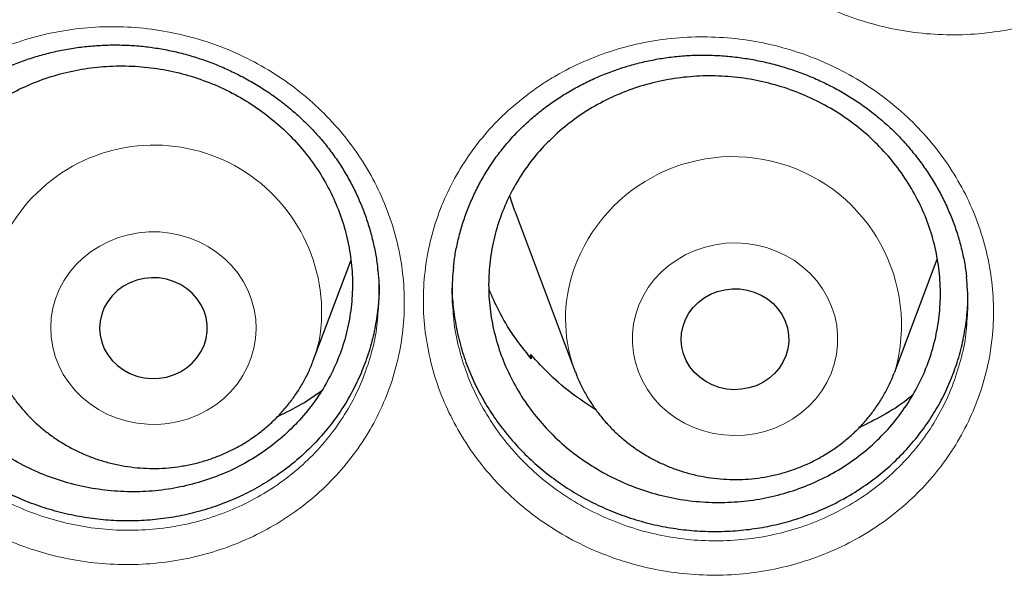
# Model space of a CAD drawing. Header units: millimetres. Extents: x 8 to 984, y 12 to 973.
# Tile 68 of 256: x 323.71 to 331.03, y 788.61 to 792.83. Entities that reach past the tile are written whole.
import ezdxf

# ---------------------------------------------------------------- set-up
doc = ezdxf.new("R2010")
doc.units = ezdxf.units.MM

msp = doc.modelspace()

# ---------------------------------------------------------------- linework, layer by layer
at = {"color": 7, "linetype": 'Continuous', "lineweight": 30}
for p, q in [((327.3903, 791.3998), (327.8373, 790.2116)), ((325.8901, 790.2941), (326.1691, 791.0356)), ((330.2135, 790.2116), (330.5284, 791.0487)), ((327.5028, 790.3183), (327.5069, 790.3401)), ((327.5069, 790.3401), (327.5102, 790.3086))]:
    msp.add_line(p, q, dxfattribs=at)
at = {"color": 252, "linetype": 'Continuous', "lineweight": 0, "flags": 128}
for points in [[(325.449, 790.3866), (325.4612, 790.4583), (325.4657, 790.5308), (325.4623, 790.6033), (325.4511, 790.6751), (325.4322, 790.7455), (325.4058, 790.8137), (325.3722, 790.879), (325.3318, 790.9409), (325.2848, 790.9986), (325.2319, 791.0515), (325.1736, 791.0992), (325.1104, 791.141), (325.043, 791.1767), (324.9721, 791.2058), (324.8984, 791.2279), (324.8228, 791.243), (324.7459, 791.2509), (324.6685, 791.2514), (324.5915, 791.2445), (324.5156, 791.2304), (324.4417, 791.2091), (324.3704, 791.1809), (324.3025, 791.1462), (324.2387, 791.1051), (324.1797, 791.0582), (324.126, 791.0059), (324.0782, 790.9488), (324.0369, 790.8875), (324.0023, 790.8226), (323.975, 790.7547), (323.9551, 790.6846), (323.9429, 790.6129), (323.9384, 790.5404), (323.9418, 790.4679), (323.953, 790.3961), (323.9719, 790.3257), (323.9983, 790.2575), (324.0319, 790.1921), (324.0723, 790.1303), (324.1193, 790.0726), (324.1722, 790.0197), (324.2305, 789.972), (324.2937, 789.9302), (324.3611, 789.8945), (324.432, 789.8654), (324.5057, 789.8433), (324.5813, 789.8282), (324.6582, 789.8203), (324.7356, 789.8198), (324.8126, 789.8267), (324.8885, 789.8408), (324.9624, 789.8621), (325.0337, 789.8903), (325.1016, 789.925), (325.1654, 789.9661), (325.2244, 790.013), (325.2781, 790.0653), (325.3259, 790.1224), (325.3672, 790.1837), (325.4018, 790.2486), (325.4291, 790.3165), (325.449, 790.3866)], [(328.2877, 790.6385), (328.3115, 790.7076), (328.3426, 790.7741), (328.3807, 790.8372), (328.4255, 790.8964), (328.4764, 790.9511), (328.5329, 791.0006), (328.5944, 791.0446), (328.6604, 791.0824), (328.7302, 791.1139), (328.8029, 791.1385), (328.878, 791.1561), (328.9545, 791.1665), (329.0318, 791.1695), (329.109, 791.1652), (329.1854, 791.1536), (329.2601, 791.1349), (329.3324, 791.1091), (329.4016, 791.0766), (329.4669, 791.0377), (329.5277, 790.9928), (329.5833, 790.9423), (329.6332, 790.8869), (329.6768, 790.8269), (329.7138, 790.7632), (329.7437, 790.6963), (329.7662, 790.6268), (329.7812, 790.5556), (329.7883, 790.4833), (329.7877, 790.4108), (329.7792, 790.3386), (329.763, 790.2677), (329.7392, 790.1986), (329.7081, 790.1322), (329.67, 790.069), (329.6253, 790.0098), (329.5744, 789.9551), (329.5179, 789.9056), (329.4563, 789.8616), (329.3903, 789.8238), (329.3206, 789.7924), (329.2478, 789.7677), (329.1728, 789.7501), (329.0962, 789.7397), (329.0189, 789.7367), (328.9417, 789.741), (328.8653, 789.7526), (328.7906, 789.7713), (328.7183, 789.7971), (328.6492, 789.8296), (328.5838, 789.8685), (328.5231, 789.9135), (328.4675, 789.9639), (328.4176, 790.0194), (328.3739, 790.0793), (328.337, 790.143), (328.307, 790.21), (328.2845, 790.2794), (328.2696, 790.3506), (328.2624, 790.4229), (328.2631, 790.4954), (328.2715, 790.5676), (328.2877, 790.6385)], [(325.8902, 790.2942), (325.9101, 790.3518), (325.9344, 790.4418)]]:
    msp.add_lwpolyline(points, dxfattribs=at)
at = {"color": 7, "linetype": 'Continuous', "lineweight": 30, "flags": 128}
for points in [[(325.0933, 790.4576), (325.1011, 790.5094), (325.1011, 790.5618), (325.0933, 790.6136), (325.0779, 790.6639), (325.0552, 790.7118), (325.0257, 790.7562), (324.9898, 790.7963), (324.9483, 790.8313), (324.9021, 790.8606), (324.8519, 790.8835), (324.7988, 790.8997), (324.7439, 790.9088), (324.6881, 790.9107), (324.6326, 790.9052), (324.5784, 790.8925), (324.5267, 790.8729), (324.4784, 790.8467), (324.4344, 790.8145), (324.3956, 790.7768), (324.3628, 790.7345), (324.3366, 790.6882), (324.3175, 790.639), (324.3059, 790.5878), (324.3021, 790.5356), (324.3059, 790.4834), (324.3175, 790.4322), (324.3366, 790.383), (324.3628, 790.3367), (324.3956, 790.2944), (324.4344, 790.2567), (324.4784, 790.2245), (324.5267, 790.1983), (324.5784, 790.1787), (324.6326, 790.166), (324.6881, 790.1605), (324.7439, 790.1624), (324.7988, 790.1715), (324.8519, 790.1876), (324.9021, 790.2106), (324.9483, 790.2399), (324.9898, 790.2749), (325.0257, 790.315), (325.0552, 790.3594), (325.0779, 790.4072), (325.0933, 790.4576)], [(328.639, 790.5502), (328.6572, 790.5997), (328.6825, 790.6464), (328.7145, 790.6893), (328.7526, 790.7276), (328.7959, 790.7605), (328.8438, 790.7875), (328.8951, 790.8079), (328.9491, 790.8215), (329.0044, 790.8279), (329.0602, 790.827), (329.1154, 790.8188), (329.1687, 790.8035), (329.2193, 790.7813), (329.2661, 790.7528), (329.3082, 790.7185), (329.3448, 790.679), (329.3752, 790.635), (329.3988, 790.5876), (329.4151, 790.5375), (329.4239, 790.4858), (329.4248, 790.4335), (329.418, 790.3815), (329.4036, 790.3309), (329.3818, 790.2827), (329.353, 790.2379), (329.3179, 790.1972), (329.2771, 790.1615), (329.2314, 790.1314), (329.1817, 790.1077), (329.1289, 790.0906), (329.0741, 790.0806), (329.0184, 790.0779), (328.9628, 790.0824), (328.9084, 790.0942), (328.8563, 790.113), (328.8075, 790.1384), (328.763, 790.1699), (328.7235, 790.2069), (328.6899, 790.2487), (328.6629, 790.2945), (328.6429, 790.3434), (328.6303, 790.3944), (328.6254, 790.4466), (328.6284, 790.4988), (328.639, 790.5502)], [(330.2135, 790.2116), (330.213, 790.2105), (330.2113, 790.2059)]]:
    msp.add_lwpolyline(points, dxfattribs=at)
at = {"color": 252, "linetype": 'Continuous', "lineweight": 0}
for centre, radius, start, end in [((324.7069, 790.6519), 1.2454, 350.2862, 196.69698), ((329.0102, 790.5589), 1.2523, 343.90304, 163.66912), ((328.8789, 790.605), 1.1134, 164.04597, 200.7967)]:
    msp.add_arc(centre, radius, start, end, dxfattribs=at)
at = {"color": 7, "linetype": 'Continuous', "lineweight": 30}
msp.add_arc((328.8369, 791.9445), 1.5458, 195.87705, 200.63293, dxfattribs=at)
at = {"color": 252, "linetype": 'Continuous', "lineweight": 0}
for points, knots in [([(311.183, 789.4958), (311.1959, 789.6971), (311.2398, 790.378), (311.3854, 791.5334), (311.6179, 792.9584), (311.9192, 794.3637), (312.2821, 795.7471), (312.7062, 797.1063), (313.1923, 798.447), (313.743, 799.7748), (314.3585, 801.0866), (315.039, 802.3795), (315.7794, 803.6431), (316.5783, 804.8749), (317.4291, 806.0654), (318.3289, 807.2131), (319.275, 808.3166), (320.271, 809.3807), (321.3214, 810.4096), (322.4251, 811.4006), (323.5812, 812.3508), (324.7806, 813.2523), (326.0212, 814.1035), (327.2928, 814.898), (328.5922, 815.6352), (329.9164, 816.315), (331.2706, 816.9406), (332.6607, 817.5141), (334.0847, 818.0334), (335.5403, 818.4961), (337.0162, 818.8984), (338.5095, 819.2394), (340.0084, 819.5168), (341.5096, 819.7316), (343.0103, 819.8833), (344.5166, 819.9785), (345.5226, 819.9903), (346.0257, 819.9962)], [0, 0, 0, 0, 0.012293, 0.041589, 0.070886, 0.100182, 0.128955, 0.157729, 0.186502, 0.215275, 0.244572, 0.273868, 0.303164, 0.332461, 0.361757, 0.39053, 0.419304, 0.448077, 0.47685, 0.506146, 0.535443, 0.564739, 0.594036, 0.623332, 0.652105, 0.680878, 0.709652, 0.738425, 0.767721, 0.797018, 0.826314, 0.85561, 0.884907, 0.91368, 0.942453, 0.971227, 1, 1, 1, 1]), ([(346.0257, 818.5745), (345.5291, 818.5686), (344.5359, 818.5568), (343.0491, 818.4611), (341.568, 818.3086), (340.0955, 818.094), (338.6432, 817.8208), (337.2136, 817.4904), (335.8091, 817.1048), (334.4236, 816.6626), (333.0515, 816.1617), (331.6958, 815.6018), (330.3597, 814.9828), (329.0539, 814.3093), (327.781, 813.5826), (326.5507, 812.8087), (325.3647, 811.9902), (324.2243, 811.1296), (323.1247, 810.2236), (322.0613, 809.2682), (321.0372, 808.2642), (320.0553, 807.2126), (319.1236, 806.1216), (318.244, 804.9932), (317.423, 803.8365), (316.6611, 802.6545), (315.9586, 801.45), (315.3122, 800.2182), (314.7195, 798.9537), (314.1829, 797.6584), (313.7047, 796.3344), (313.289, 794.9919), (312.9366, 793.6335), (312.6499, 792.2701), (312.4281, 790.9045), (312.2704, 789.5395), (312.1756, 788.1694), (312.1438, 786.7883), (312.1764, 785.399), (312.2746, 784.004), (312.4381, 782.6145), (312.6666, 781.233), (312.9579, 779.8704), (313.31, 778.5292), (313.7211, 777.2114), (314.1924, 775.9116), (314.7263, 774.6243), (315.3231, 773.3524), (315.9829, 772.0989), (316.7007, 770.8738), (317.4753, 769.6795), (318.3001, 768.5252), (319.1726, 767.4125), (320.0898, 766.3427), (321.0555, 765.3109), (322.0739, 764.3133), (323.144, 763.3525), (324.2648, 762.4313), (325.4277, 761.5572), (326.6305, 760.7319), (327.8634, 759.9617), (329.1233, 759.2469), (330.4071, 758.5878), (331.7201, 757.9813), (333.0678, 757.4253), (334.4484, 756.9218), (335.8597, 756.4732), (337.2906, 756.0831), (338.7384, 755.7525), (340.1917, 755.4835), (341.6472, 755.2755), (343.1021, 755.1275), (344.5625, 755.0386), (346.0345, 755.0087), (347.5154, 755.0393), (349.0022, 755.1315), (350.4833, 755.2849), (351.9558, 755.4992), (353.4081, 755.7725), (354.8377, 756.1029), (356.2423, 756.4885), (357.6278, 756.9307), (358.9999, 757.4316), (360.3556, 757.9915), (361.6916, 758.6105), (362.9974, 759.284), (364.2704, 760.0107), (365.5007, 760.7846), (366.6867, 761.6031), (367.827, 762.4637), (368.9267, 763.3697), (369.99, 764.3251), (371.0141, 765.3291), (371.996, 766.3807), (372.9277, 767.4717), (373.8073, 768.6001), (374.6283, 769.7568), (375.3902, 770.9388), (376.0927, 772.1433), (376.7391, 773.3751), (377.3318, 774.6396), (377.8684, 775.9349), (378.3467, 777.259), (378.7624, 778.6014), (379.1148, 779.9598), (379.4015, 781.3232), (379.6232, 782.6888), (379.781, 784.0538), (379.8757, 785.4239), (379.9075, 786.805), (379.875, 788.1943), (379.7767, 789.5893), (379.6132, 790.9788), (379.3847, 792.3603), (379.0935, 793.7229), (378.7413, 795.0641), (378.3303, 796.3819), (377.859, 797.6817), (377.325, 798.969), (376.7282, 800.2409), (376.0685, 801.4944), (375.3506, 802.7195), (374.5761, 803.9138), (373.7512, 805.0681), (372.8788, 806.1808), (371.9615, 807.2507), (370.9959, 808.2824), (369.9775, 809.28), (368.9073, 810.2408), (367.7865, 811.162), (366.6236, 812.0361), (365.4208, 812.8614), (364.188, 813.6316), (362.9281, 814.3464), (361.6443, 815.0055), (360.3313, 815.612), (358.9835, 816.168), (357.6029, 816.6715), (356.1916, 817.1202), (354.7607, 817.5102), (353.3129, 817.8408), (351.8597, 818.1097), (350.4041, 818.318), (348.9492, 818.4651), (347.4888, 818.5574), (346.5134, 818.5688), (346.0257, 818.5745)], [0, 0, 0, 0, 0.007, 0.014, 0.021, 0.028, 0.035, 0.041875, 0.04875, 0.055625, 0.0625, 0.0695, 0.0765, 0.0835, 0.0905, 0.0975, 0.104375, 0.11125, 0.118125, 0.125, 0.132, 0.139, 0.146, 0.153, 0.16, 0.166875, 0.17375, 0.180625, 0.1875, 0.1945, 0.2015, 0.2085, 0.2155, 0.2225, 0.229375, 0.23625, 0.243125, 0.25, 0.257, 0.264, 0.271, 0.278, 0.285, 0.291875, 0.29875, 0.305625, 0.3125, 0.3195, 0.3265, 0.3335, 0.3405, 0.3475, 0.354375, 0.36125, 0.368125, 0.375, 0.382, 0.389, 0.396, 0.403, 0.41, 0.416875, 0.42375, 0.430625, 0.4375, 0.4445, 0.4515, 0.4585, 0.4655, 0.4725, 0.479375, 0.48625, 0.493125, 0.5, 0.507, 0.514, 0.521, 0.528, 0.535, 0.541875, 0.54875, 0.555625, 0.5625, 0.5695, 0.5765, 0.5835, 0.5905, 0.5975, 0.604375, 0.61125, 0.618125, 0.625, 0.632, 0.639, 0.646, 0.653, 0.66, 0.666875, 0.67375, 0.680625, 0.6875, 0.6945, 0.7015, 0.7085, 0.7155, 0.7225, 0.729375, 0.73625, 0.743125, 0.75, 0.757, 0.764, 0.771, 0.778, 0.785, 0.791875, 0.79875, 0.805625, 0.8125, 0.8195, 0.8265, 0.8335, 0.8405, 0.8475, 0.854375, 0.86125, 0.868125, 0.875, 0.882, 0.889, 0.896, 0.903, 0.91, 0.916875, 0.92375, 0.930625, 0.9375, 0.9445, 0.9515, 0.9585, 0.9655, 0.9725, 0.979375, 0.98625, 0.993125, 1, 1, 1, 1]), ([(329.1911, 796.2506), (329.2245, 796.2774), (329.2912, 796.331), (329.4261, 796.4228), (329.5991, 796.5207), (329.8148, 796.6129), (330.0404, 796.6817), (330.2734, 796.7253), (330.5105, 796.7443), (330.7491, 796.7381), (330.9861, 796.7058), (331.2186, 796.6489), (331.4434, 796.5678), (331.6573, 796.463), (331.8579, 796.3365), (332.043, 796.1899), (332.2094, 796.0244), (332.3558, 795.8427), (332.4803, 795.6471), (332.5805, 795.4396), (332.656, 795.2234), (332.706, 795.0008), (332.7288, 794.7747), (332.725, 794.548), (332.6946, 794.3238), (332.6374, 794.105), (332.5552, 793.8941), (332.4504, 793.6973), (332.3255, 793.5168), (332.1814, 793.3499), (332.015, 793.1965), (331.8281, 793.0594), (331.626, 792.9431), (331.4109, 792.8498), (331.1858, 792.7799), (330.9533, 792.7342), (330.7162, 792.7141), (330.4776, 792.7192), (330.2405, 792.7494), (330.0082, 792.8051), (329.7833, 792.8848), (329.5685, 792.9876), (329.3671, 793.113), (329.1811, 793.2587), (329.0131, 793.4227), (328.8657, 793.6036), (328.7402, 793.7984), (328.6377, 794.005), (328.5607, 794.2213), (328.5095, 794.4442), (328.4845, 794.6705), (328.487, 794.8973), (328.516, 795.1218), (328.5711, 795.3412), (328.6525, 795.5526), (328.758, 795.7535), (328.8846, 795.9381), (329.0282, 796.1059), (329.1368, 796.2024), (329.1911, 796.2506)], [0, 0, 0, 0, 0.00993, 0.019861, 0.037696, 0.055586, 0.073419, 0.091271, 0.109179, 0.12703, 0.144943, 0.162912, 0.180824, 0.198723, 0.216678, 0.234576, 0.252474, 0.27043, 0.288329, 0.306213, 0.324154, 0.342038, 0.359933, 0.377886, 0.395781, 0.41362, 0.431514, 0.44935, 0.466228, 0.483106, 0.500944, 0.518839, 0.536678, 0.554511, 0.572401, 0.590235, 0.608106, 0.626034, 0.643905, 0.661787, 0.679725, 0.697606, 0.715514, 0.733479, 0.751386, 0.769267, 0.787204, 0.805086, 0.82302, 0.841012, 0.858948, 0.87683, 0.894769, 0.912653, 0.930486, 0.948375, 0.966209, 0.983104, 1, 1, 1, 1]), ([(323.1668, 792.398), (323.2296, 792.4389), (323.3554, 792.5206), (323.5612, 792.6172), (323.7783, 792.6942), (324.0063, 792.7473), (324.2418, 792.7764), (324.48, 792.7805), (324.7177, 792.7586), (324.9519, 792.712), (325.1802, 792.6413), (325.3992, 792.5464), (325.6065, 792.4292), (325.7991, 792.2914), (325.9741, 792.1341), (326.13, 791.9602), (326.2651, 791.7713), (326.3768, 791.5693), (326.4644, 791.3573), (326.5266, 791.1381), (326.562, 790.9146), (326.5711, 790.6896), (326.5538, 790.4656), (326.5093, 790.2455), (326.4391, 790.032), (326.344, 789.8278), (326.2246, 789.6361), (326.0833, 789.4586), (325.9255, 789.3016), (325.7547, 789.166), (325.5691, 789.0478), (325.3645, 788.947), (325.1429, 788.8664), (324.9129, 788.8102), (324.6772, 788.7796), (324.4391, 788.774), (324.2009, 788.7933), (323.9657, 788.8385), (323.7363, 788.9081), (323.5162, 789.0012), (323.3084, 789.1171), (323.1151, 789.2537), (322.9384, 789.4094), (322.7812, 789.5829), (322.6449, 789.7713), (322.5312, 789.9724), (322.4425, 790.1837), (322.3788, 790.4023), (322.3411, 790.6256), (322.3307, 790.8508), (322.3466, 791.075), (322.389, 791.2953), (322.4577, 791.5089), (322.551, 791.7132), (322.6692, 791.9078), (322.8126, 792.089), (322.9777, 792.2562), (323.1039, 792.3508), (323.1668, 792.398)], [0, 0, 0, 0, 0.017399, 0.03485, 0.052249, 0.070142, 0.088092, 0.105985, 0.123864, 0.1418, 0.15968, 0.177607, 0.195592, 0.213518, 0.231388, 0.249315, 0.267183, 0.285092, 0.30306, 0.320969, 0.338818, 0.356723, 0.374571, 0.392441, 0.410369, 0.428238, 0.446083, 0.463985, 0.48183, 0.498361, 0.514892, 0.532867, 0.550898, 0.56887, 0.586763, 0.604711, 0.622603, 0.640551, 0.658556, 0.676504, 0.694394, 0.712342, 0.730232, 0.748141, 0.766106, 0.784014, 0.80189, 0.819823, 0.837699, 0.85556, 0.873477, 0.891335, 0.90916, 0.927039, 0.94486, 0.96322, 0.981641, 1, 1, 1, 1]), ([(327.4841, 792.2742), (327.518, 792.2988), (327.5857, 792.348), (327.723, 792.4326), (327.8995, 792.522), (328.1192, 792.6046), (328.3479, 792.6635), (328.5828, 792.697), (328.8208, 792.7059), (329.0591, 792.6897), (329.2948, 792.6477), (329.5248, 792.5813), (329.746, 792.4912), (329.9552, 792.378), (330.1502, 792.2439), (330.3287, 792.0905), (330.4878, 791.919), (330.626, 791.7324), (330.7418, 791.5328), (330.8327, 791.3226), (330.8986, 791.1047), (330.9387, 790.8816), (330.9514, 790.6562), (330.9376, 790.4313), (330.8974, 790.2099), (330.8306, 789.9951), (330.7391, 789.7893), (330.6258, 789.5983), (330.4931, 789.4243), (330.3417, 789.2646), (330.1687, 789.1192), (329.9758, 788.9908), (329.7686, 788.8837), (329.5493, 788.8001), (329.3211, 788.7401), (329.0865, 788.7044), (328.8484, 788.6944), (328.6099, 788.7095), (328.3742, 788.7495), (328.1443, 788.8147), (327.923, 788.9034), (327.7129, 789.0146), (327.5171, 789.1477), (327.3376, 789.3002), (327.1768, 789.4703), (327.0376, 789.6562), (326.9208, 789.855), (326.8275, 790.0645), (326.7602, 790.2825), (326.7189, 790.5059), (326.7039, 790.7316), (326.7164, 790.9567), (326.7554, 791.1784), (326.8201, 791.3939), (326.9107, 791.6003), (327.025, 791.7953), (327.1601, 791.974), (327.3124, 792.1359), (327.4269, 792.2281), (327.4841, 792.2742)], [0, 0, 0, 0, 0.009717, 0.019435, 0.037277, 0.055176, 0.073016, 0.09088, 0.1088, 0.126663, 0.144585, 0.162565, 0.180487, 0.198388, 0.216346, 0.234247, 0.252141, 0.270093, 0.287987, 0.305862, 0.323792, 0.341666, 0.359549, 0.377491, 0.395374, 0.413206, 0.431092, 0.44892, 0.465788, 0.482655, 0.500503, 0.518408, 0.536257, 0.5541, 0.572, 0.589844, 0.607734, 0.62568, 0.64357, 0.661452, 0.679391, 0.697273, 0.715181, 0.733147, 0.751055, 0.76893, 0.786862, 0.804738, 0.822659, 0.840641, 0.858566, 0.876436, 0.894366, 0.912237, 0.930064, 0.947948, 0.965776, 0.982888, 1, 1, 1, 1]), ([(322.5602, 790.7151), (322.5603, 790.7138), (322.5635, 790.6447), (322.5923, 790.5087), (322.6475, 790.3104), (322.7285, 790.1189), (322.8312, 789.9366), (322.9546, 789.7656), (323.0968, 789.6082), (323.2567, 789.4668), (323.4316, 789.3428), (323.6196, 789.2373), (323.8187, 789.1526), (324.0262, 789.089), (324.239, 789.0475), (324.4545, 789.0295), (324.6699, 789.0341), (324.8832, 789.0611), (325.0914, 789.1115), (325.2919, 789.184), (325.477, 789.2748), (325.6449, 789.3813), (325.7994, 789.5037), (325.9422, 789.6456), (326.0701, 789.8059), (326.1781, 789.9793), (326.2645, 790.1639), (326.3265, 790.3573), (326.3609, 790.505), (326.3665, 790.5881), (326.3676, 790.6036)], [0, 0, 0, 0, 0.0007331, 0.0389603, 0.0773127, 0.1155396, 0.1538376, 0.1922594, 0.2305584, 0.2688231, 0.3072091, 0.3454734, 0.3838556, 0.4223612, 0.4607437, 0.4990178, 0.5374139, 0.57569, 0.6141277, 0.6526922, 0.6911351, 0.7264777, 0.7618221, 0.7999847, 0.8382688, 0.8764328, 0.9146471, 0.9529857, 0.9912003, 1, 1, 1, 1]), ([(326.9332, 790.6187), (326.9337, 790.6108), (326.9382, 790.5347), (326.9696, 790.3921), (327.0287, 790.1944), (327.1136, 790.0045), (327.2192, 789.8242), (327.3452, 789.6556), (327.4907, 789.5013), (327.6531, 789.3628), (327.8303, 789.242), (328.0204, 789.1409), (328.2207, 789.0602), (328.4287, 789.0008), (328.642, 788.9641), (328.8578, 788.95), (329.0732, 788.9586), (329.2855, 788.9905), (329.492, 789.0443), (329.6904, 789.1197), (329.878, 789.2162), (330.0526, 789.3321), (330.2091, 789.4635), (330.3462, 789.6079), (330.4664, 789.7652), (330.5689, 789.9381), (330.6521, 790.1243), (330.7106, 790.3189), (330.7413, 790.459), (330.7455, 790.534), (330.7459, 790.5413)], [0, 0, 0, 0, 0.004454, 0.042944, 0.081306, 0.11958, 0.157972, 0.196242, 0.234572, 0.273026, 0.311357, 0.349638, 0.38804, 0.42632, 0.464611, 0.503025, 0.541316, 0.579512, 0.617828, 0.656024, 0.694222, 0.732541, 0.770739, 0.806867, 0.842997, 0.881156, 0.919441, 0.957605, 0.995879, 1, 1, 1, 1])]:
    msp.add_open_spline(points, degree=3, knots=knots, dxfattribs=at)
at = {"color": 7, "linetype": 'Continuous', "lineweight": 30}
for points, knots in [([(313.4477, 789.969), (313.4515, 790.0048), (313.4706, 790.1884), (313.5119, 790.5193), (313.572, 790.9615), (313.6395, 791.4028), (313.7136, 791.8432), (313.7946, 792.2825), (313.8824, 792.7206), (313.9769, 793.1575), (314.0782, 793.5931), (314.1862, 794.0272), (314.301, 794.4599), (314.4224, 794.8909), (314.5505, 795.3202), (314.6852, 795.7477), (314.8265, 796.1734), (314.9744, 796.5971), (315.1288, 797.0187), (315.2897, 797.4382), (315.4571, 797.8554), (315.631, 798.2703), (315.8112, 798.6829), (315.9978, 799.0929), (316.1908, 799.5003), (316.39, 799.9051), (316.5955, 800.3071), (316.8071, 800.7062), (317.025, 801.1025), (317.2489, 801.4957), (317.4789, 801.8858), (317.7149, 802.2728), (317.9569, 802.6565), (318.2047, 803.0369), (318.4585, 803.4139), (318.718, 803.7873), (318.9833, 804.1572), (319.2543, 804.5235), (319.5309, 804.886), (319.8131, 805.2447), (320.1009, 805.5995), (320.3941, 805.9504), (320.6926, 806.2973), (320.9966, 806.64), (321.3058, 806.9786), (321.6202, 807.3129), (321.9397, 807.643), (322.2643, 807.9686), (322.594, 808.2898), (322.9285, 808.6064), (323.2679, 808.9185), (323.6121, 809.2259), (323.9611, 809.5286), (324.3146, 809.8266), (324.6728, 810.1196), (325.0354, 810.4078), (325.4025, 810.691), (325.7739, 810.9692), (326.1496, 811.2423), (326.5295, 811.5102), (326.9134, 811.773), (327.3014, 812.0305), (327.6934, 812.2827), (328.0892, 812.5295), (328.4887, 812.7709), (328.892, 813.0069), (329.2989, 813.2373), (329.7093, 813.4622), (330.1231, 813.6814), (330.5403, 813.8951), (330.9608, 814.103), (331.3844, 814.3051), (331.8111, 814.5015), (332.2408, 814.6921), (332.6734, 814.8768), (333.1088, 815.0555), (333.5469, 815.2284), (333.9877, 815.3952), (334.431, 815.556), (334.8767, 815.7108), (335.3248, 815.8595), (335.7751, 816.0021), (336.2276, 816.1385), (336.6822, 816.2688), (337.1387, 816.3929), (337.5971, 816.5107), (338.0573, 816.6223), (338.5191, 816.7276), (338.9825, 816.8266), (339.4475, 816.9194), (339.9138, 817.0057), (340.3813, 817.0857), (340.8501, 817.1593), (341.32, 817.2266), (341.7908, 817.2874), (342.2626, 817.3419), (342.7351, 817.3899), (343.2084, 817.4314), (343.6822, 817.4666), (344.1565, 817.4952), (344.6312, 817.5174), (345.1062, 817.5332), (345.5814, 817.5425), (346.0567, 817.5453), (346.532, 817.5416), (347.0072, 817.5315), (347.4822, 817.5149), (347.9568, 817.4918), (348.4311, 817.4623), (348.9048, 817.4264), (349.378, 817.384), (349.8504, 817.3351), (350.3221, 817.2798), (350.7928, 817.2182), (351.2625, 817.1501), (351.7311, 817.0756), (352.1986, 816.9948), (352.6647, 816.9076), (353.1294, 816.8141), (353.5926, 816.7142), (354.0543, 816.6081), (354.5142, 816.4957), (354.9724, 816.377), (355.4286, 816.2522), (355.8829, 816.1211), (356.3351, 815.9838), (356.7852, 815.8405), (357.233, 815.691), (357.6784, 815.5354), (358.1213, 815.3738), (358.5617, 815.2061), (358.9995, 815.0325), (359.4346, 814.853), (359.8668, 814.6676), (360.2961, 814.4762), (360.7224, 814.2791), (361.1456, 814.0762), (361.5656, 813.8675), (361.9823, 813.6532), (362.3957, 813.4332), (362.8057, 813.2076), (363.2121, 812.9765), (363.6148, 812.7398), (364.0139, 812.4977), (364.4092, 812.2501), (364.8006, 811.9973), (365.1881, 811.7391), (365.5715, 811.4757), (365.9508, 811.207), (366.326, 810.9333), (366.6968, 810.6545), (367.0633, 810.3706), (367.4254, 810.0818), (367.7829, 809.7881), (368.1359, 809.4896), (368.4842, 809.1863), (368.8278, 808.8782), (369.1666, 808.5656), (369.5005, 808.2483), (369.8294, 807.9266), (370.1534, 807.6004), (370.4723, 807.2698), (370.786, 806.9349), (371.0945, 806.5958), (371.3977, 806.2525), (371.6956, 805.9052), (371.9881, 805.5538), (372.2751, 805.1984), (372.5566, 804.8392), (372.8325, 804.4762), (373.1027, 804.1095), (373.3673, 803.7392), (373.6261, 803.3653), (373.879, 802.9879), (374.1261, 802.6071), (374.3673, 802.2229), (374.6025, 801.8355), (374.8318, 801.445), (375.0549, 801.0514), (375.2719, 800.6548), (375.4828, 800.2553), (375.6874, 799.8529), (375.8858, 799.4478), (376.078, 799.0401), (376.2637, 798.6297), (376.4432, 798.2169), (376.6162, 797.8017), (376.7827, 797.3842), (376.9428, 796.9644), (377.0964, 796.5425), (377.2434, 796.1186), (377.3839, 795.6927), (377.5177, 795.265), (377.645, 794.8354), (377.7655, 794.4042), (377.8794, 793.9714), (377.9866, 793.537), (378.087, 793.1013), (378.1806, 792.6642), (378.2675, 792.2259), (378.3477, 791.7865), (378.4209, 791.346), (378.4875, 790.9046), (378.5469, 790.4623), (378.594, 790.0728), (378.6185, 789.8306), (378.628, 789.7362)], [0, 0, 0, 0, 0.001192, 0.006123, 0.011053, 0.015984, 0.020915, 0.025845, 0.030776, 0.035706, 0.040637, 0.045568, 0.050498, 0.055429, 0.060359, 0.065289, 0.07022, 0.07515, 0.080081, 0.085011, 0.089941, 0.094871, 0.099801, 0.104732, 0.109662, 0.114592, 0.119522, 0.124452, 0.129382, 0.134312, 0.139242, 0.144172, 0.149101, 0.154031, 0.158961, 0.16389, 0.16882, 0.17375, 0.178679, 0.183609, 0.188538, 0.193467, 0.198397, 0.203326, 0.208255, 0.213184, 0.218114, 0.223043, 0.227972, 0.232901, 0.23783, 0.242759, 0.247688, 0.252617, 0.257546, 0.262474, 0.267403, 0.272332, 0.277261, 0.282189, 0.287118, 0.292047, 0.296975, 0.301904, 0.306832, 0.311761, 0.316689, 0.321618, 0.326546, 0.331474, 0.336403, 0.341331, 0.346259, 0.351188, 0.356116, 0.361044, 0.365972, 0.3709, 0.375829, 0.380757, 0.385685, 0.390613, 0.395541, 0.400469, 0.405397, 0.410325, 0.415253, 0.420181, 0.425109, 0.430037, 0.434965, 0.439893, 0.444821, 0.449749, 0.454677, 0.459605, 0.464533, 0.469461, 0.474389, 0.479317, 0.484245, 0.489173, 0.494101, 0.499028, 0.503956, 0.508884, 0.513812, 0.51874, 0.523668, 0.528596, 0.533524, 0.538452, 0.54338, 0.548308, 0.553236, 0.558163, 0.563091, 0.568019, 0.572947, 0.577875, 0.582803, 0.587731, 0.592659, 0.597587, 0.602515, 0.607443, 0.612371, 0.617299, 0.622227, 0.627156, 0.632084, 0.637012, 0.64194, 0.646868, 0.651796, 0.656725, 0.661653, 0.666581, 0.671509, 0.676438, 0.681366, 0.686294, 0.691223, 0.696151, 0.70108, 0.706008, 0.710937, 0.715865, 0.720794, 0.725722, 0.730651, 0.73558, 0.740508, 0.745437, 0.750366, 0.755295, 0.760223, 0.765152, 0.770081, 0.77501, 0.779939, 0.784868, 0.789797, 0.794726, 0.799656, 0.804585, 0.809514, 0.814443, 0.819373, 0.824302, 0.829232, 0.834161, 0.83909, 0.84402, 0.84895, 0.853879, 0.858809, 0.863739, 0.868669, 0.873598, 0.878528, 0.883458, 0.888388, 0.893318, 0.898248, 0.903178, 0.908108, 0.913039, 0.917969, 0.922899, 0.927829, 0.932759, 0.93769, 0.94262, 0.947551, 0.952481, 0.957412, 0.962342, 0.967273, 0.972203, 0.977134, 0.982064, 0.986995, 0.991926, 0.996856, 1, 1, 1, 1]), ([(323.2824, 792.2892), (323.2973, 792.2995), (323.3418, 792.3306), (323.4191, 792.3785), (323.5158, 792.4311), (323.6163, 792.4783), (323.7205, 792.5199), (323.8278, 792.5559), (323.9378, 792.5859), (324.0499, 792.6097), (324.1635, 792.6272), (324.278, 792.6383), (324.3928, 792.6429), (324.5074, 792.6411), (324.6212, 792.6328), (324.7335, 792.6181), (324.8442, 792.597), (324.9536, 792.5697), (325.0622, 792.5361), (325.1697, 792.4962), (325.2754, 792.4501), (325.3789, 792.3981), (325.4793, 792.3404), (325.5762, 792.2774), (325.6688, 792.2094), (325.7566, 792.1368), (325.8391, 792.0602), (325.916, 791.9798), (325.9871, 791.8961), (326.0525, 791.8087), (326.1125, 791.7175), (326.1673, 791.6225), (326.2163, 791.5241), (326.2595, 791.4226), (326.2964, 791.3187), (326.327, 791.2129), (326.3503, 791.1056), (326.3641, 791.0262), (326.368, 790.9825), (326.3686, 790.9751)], [0, 0, 0, 0, 0.013784, 0.041327, 0.06899, 0.096831, 0.124831, 0.152964, 0.181194, 0.209481, 0.237774, 0.266016, 0.294157, 0.32216, 0.349989, 0.377603, 0.404931, 0.432328, 0.460036, 0.488013, 0.516207, 0.544557, 0.572994, 0.60144, 0.629806, 0.65802, 0.686026, 0.713774, 0.741239, 0.768607, 0.79621, 0.824061, 0.852126, 0.880372, 0.908749, 0.937202, 0.965688, 0.994136, 1, 1, 1, 1]), ([(327.3302, 791.9097), (327.3419, 791.9232), (327.377, 791.9637), (327.4395, 792.0282), (327.5195, 792.1016), (327.6048, 792.1707), (327.6948, 792.2353), (327.7894, 792.2949), (327.888, 792.3494), (327.9903, 792.3983), (328.0956, 792.4414), (328.2034, 792.4784), (328.3132, 792.5092), (328.4243, 792.5335), (328.5363, 792.5514), (328.6485, 792.5627), (328.7609, 792.5674), (328.8737, 792.5657), (328.9872, 792.5577), (329.1011, 792.5433), (329.215, 792.5225), (329.3281, 792.4953), (329.4398, 792.462), (329.5493, 792.4225), (329.656, 792.3772), (329.7592, 792.3264), (329.8583, 792.2704), (329.9529, 792.2095), (330.0427, 792.1439), (330.1279, 792.0734), (330.2091, 791.9981), (330.286, 791.9178), (330.3583, 791.8328), (330.4257, 791.7436), (330.4877, 791.6505), (330.5439, 791.5541), (330.594, 791.4548), (330.6378, 791.3532), (330.675, 791.2498), (330.7056, 791.1451), (330.7286, 791.0396), (330.742, 790.9623), (330.7457, 790.9202), (330.7462, 790.9136)], [0, 0, 0, 0, 0.012378, 0.037193, 0.062113, 0.087193, 0.112412, 0.137749, 0.163172, 0.188641, 0.214112, 0.239535, 0.264866, 0.290069, 0.315113, 0.339965, 0.364576, 0.389248, 0.414193, 0.439375, 0.464747, 0.490252, 0.515829, 0.541407, 0.566906, 0.592262, 0.617426, 0.642352, 0.667019, 0.691599, 0.716404, 0.741425, 0.766639, 0.792008, 0.817488, 0.843042, 0.86862, 0.894164, 0.919631, 0.944995, 0.970232, 0.995319, 1, 1, 1, 1]), ([(323.3797, 792.101), (323.3348, 792.0607), (323.2447, 791.9801), (323.1292, 791.8417), (323.0299, 791.6926), (322.95, 791.533), (322.8894, 791.3656), (322.849, 791.1924), (322.83, 791.0155), (322.8319, 790.8372), (322.8547, 790.6597), (322.8989, 790.4854), (322.9631, 790.3163), (323.0465, 790.1544), (323.1489, 790.0022), (323.2681, 789.8612), (323.4028, 789.7332), (323.5519, 789.6203), (323.7128, 789.5234), (323.8836, 789.4437), (324.0626, 789.3828), (324.2471, 789.341), (324.4349, 789.3186), (324.6236, 789.3167), (324.8108, 789.3346), (324.9943, 789.3721), (325.1714, 789.4295), (325.3403, 789.5052), (325.4987, 789.5984), (325.6442, 789.7085), (325.7755, 789.8334), (325.891, 789.9717), (325.9886, 790.122), (326.0676, 790.282), (326.1271, 790.4498), (326.1657, 790.6234), (326.1836, 790.8004), (326.1806, 790.9787), (326.1559, 791.1561), (326.1107, 791.3302), (326.0454, 791.499), (325.9603, 791.6601), (325.8571, 791.8117), (325.737, 791.9521), (325.601, 792.0789), (325.4513, 792.191), (325.2898, 792.287), (325.1181, 792.3651), (324.9388, 792.425), (324.7541, 792.4659), (324.5662, 792.4865), (324.3775, 792.4873), (324.1904, 792.4684), (324.0073, 792.4291), (323.8305, 792.3709), (323.6659, 792.2955), (323.514, 792.2062), (323.4245, 792.1361), (323.3797, 792.101)], [0, 0, 0, 0, 0.01787, 0.035796, 0.053666, 0.071537, 0.089464, 0.107334, 0.1252, 0.143123, 0.160989, 0.178855, 0.196779, 0.214647, 0.232518, 0.250449, 0.268322, 0.286203, 0.304141, 0.322023, 0.339912, 0.357858, 0.375747, 0.393639, 0.411589, 0.429481, 0.44737, 0.465317, 0.483206, 0.501089, 0.519028, 0.53691, 0.554783, 0.572713, 0.590587, 0.608455, 0.626378, 0.644245, 0.662111, 0.680034, 0.6979, 0.715771, 0.733698, 0.751568, 0.769447, 0.787383, 0.805261, 0.823149, 0.841093, 0.85898, 0.876872, 0.894821, 0.912712, 0.930603, 0.948551, 0.966442, 0.983221, 1, 1, 1, 1]), ([(327.7224, 792.0026), (327.7696, 792.0409), (327.8642, 792.1178), (328.0226, 792.2127), (328.1905, 792.2915), (328.3676, 792.351), (328.5508, 792.3915), (328.7381, 792.4124), (328.9272, 792.4129), (329.1156, 792.3935), (329.301, 792.3545), (329.4809, 792.2958), (329.6532, 792.2187), (329.8157, 792.1241), (329.9661, 792.0128), (330.1028, 791.8866), (330.2242, 791.7472), (330.3281, 791.5958), (330.4137, 791.4348), (330.4802, 791.2662), (330.5258, 791.0919), (330.5508, 790.9144), (330.5549, 790.7357), (330.5372, 790.5582), (330.4987, 790.3841), (330.44, 790.2154), (330.361, 790.0547), (330.2635, 789.9036), (330.1486, 789.764), (330.0172, 789.6381), (329.8716, 789.527), (329.7135, 789.4321), (329.5446, 789.3552), (329.3673, 789.2966), (329.1837, 789.2571), (328.9962, 789.238), (328.8071, 789.2385), (328.6188, 789.259), (328.4337, 789.2996), (328.2542, 789.3594), (328.0824, 789.4374), (327.9208, 789.5335), (327.7711, 789.6456), (327.6351, 789.7726), (327.5152, 789.9131), (327.4123, 790.065), (327.3276, 790.2264), (327.2629, 790.3956), (327.2183, 790.5701), (327.1944, 790.7478), (327.1922, 790.9265), (327.211, 791.1038), (327.2506, 791.2778), (327.3111, 791.4458), (327.391, 791.6061), (327.4876, 791.7533), (327.5975, 791.8869), (327.6808, 791.964), (327.7224, 792.0026)], [0, 0, 0, 0, 0.017879, 0.035814, 0.053693, 0.071572, 0.089507, 0.107386, 0.12527, 0.143211, 0.161095, 0.178984, 0.19693, 0.21482, 0.232708, 0.250655, 0.268544, 0.286428, 0.30437, 0.322255, 0.340133, 0.358068, 0.375947, 0.393818, 0.411746, 0.429618, 0.447486, 0.465411, 0.48328, 0.50115, 0.519076, 0.536946, 0.554821, 0.572754, 0.590629, 0.608511, 0.62645, 0.644332, 0.66222, 0.680165, 0.698053, 0.715942, 0.733889, 0.751779, 0.769665, 0.787609, 0.805495, 0.823376, 0.841314, 0.859193, 0.877066, 0.894997, 0.91287, 0.930739, 0.948665, 0.966534, 0.983267, 1, 1, 1, 1]), ([(326.9325, 790.9863), (326.936, 791.0158), (326.9438, 791.0812), (326.964, 791.1814), (326.9915, 791.2867), (327.0259, 791.3902), (327.0668, 791.4914), (327.114, 791.5899), (327.1672, 791.685), (327.2263, 791.7763), (327.2812, 791.8509), (327.3173, 791.8943), (327.3302, 791.9097)], [0, 0, 0, 0, 0.087888, 0.194694, 0.301864, 0.4092, 0.516475, 0.623483, 0.730075, 0.836113, 0.941525, 1, 1, 1, 1]), ([(325.635, 789.4509), (325.5921, 789.4222), (325.5062, 789.3648), (325.3667, 789.2915), (325.22, 789.2283), (325.0677, 789.1774), (324.9126, 789.1394), (324.7544, 789.114), (324.5926, 789.1013), (324.43, 789.1015), (324.2692, 789.1146), (324.1099, 789.1403), (323.9516, 789.1789), (323.7971, 789.23), (323.6489, 789.2926), (323.5065, 789.3664), (323.3696, 789.4519), (323.2404, 789.548), (323.1211, 789.653), (323.011, 789.7668), (322.9104, 789.89), (322.821, 790.0205), (322.7442, 790.156), (322.6794, 790.2967), (322.6268, 790.4433), (322.5873, 790.5932), (322.5623, 790.7439), (322.5505, 790.8654), (322.5519, 790.9367), (322.5523, 790.9579)], [0, 0, 0, 0, 0.037422, 0.074847, 0.113357, 0.151865, 0.189269, 0.226673, 0.26517, 0.303665, 0.341019, 0.378373, 0.416816, 0.455259, 0.492545, 0.529832, 0.568199, 0.606568, 0.643932, 0.681297, 0.719753, 0.758206, 0.795518, 0.83283, 0.871229, 0.909627, 0.946924, 0.98422, 1, 1, 1, 1]), ([(326.3676, 790.6036), (326.3725, 790.6554), (326.3837, 790.7746), (326.3817, 790.9004), (326.37, 790.9727), (326.3692, 790.9776)], [0, 0, 0, 0, 0.417052, 0.960828, 1, 1, 1, 1]), ([(326.9318, 790.9889), (326.9263, 790.9256), (326.9158, 790.8024), (326.9275, 790.6788), (326.9332, 790.6187)], [0, 0, 0, 0, 0.513322, 1, 1, 1, 1]), ([(326.9229, 790.8736), (326.9225, 790.8571), (326.9207, 790.7905), (326.9314, 790.6738), (326.9547, 790.5233), (326.9926, 790.3735), (327.0437, 790.227), (327.1072, 790.0862), (327.1826, 789.9504), (327.2705, 789.8196), (327.3698, 789.696), (327.4788, 789.5816), (327.5973, 789.4759), (327.7259, 789.3789), (327.8626, 789.2924), (328.0048, 789.2179), (328.1528, 789.1547), (328.3071, 789.1028), (328.4652, 789.0634), (328.6246, 789.0371), (328.7855, 789.0232), (328.9484, 789.0223), (329.1104, 789.0345), (329.2688, 789.0593), (329.4242, 789.0964), (329.577, 789.1464), (329.7364, 789.2139), (329.9, 789.3004), (330.006, 789.3759), (330.0592, 789.4138)], [0, 0, 0, 0, 0.012105, 0.048772, 0.085439, 0.123162, 0.160883, 0.19762, 0.234355, 0.272145, 0.309932, 0.346773, 0.383612, 0.421523, 0.459434, 0.496226, 0.533015, 0.570871, 0.608727, 0.645544, 0.682361, 0.720249, 0.758138, 0.794907, 0.831674, 0.869508, 0.907342, 0.953417, 1, 1, 1, 1]), ([(330.7459, 790.5413), (330.7514, 790.6018), (330.7626, 790.7265), (330.7517, 790.8517), (330.746, 790.9161)], [0, 0, 0, 0, 0.485672, 1, 1, 1, 1]), ([(326.3786, 790.8655), (326.3791, 790.8474), (326.3807, 790.7791), (326.3695, 790.6612), (326.3455, 790.5115), (326.3068, 790.3634), (326.2551, 790.2192), (326.1911, 790.0813), (326.1152, 789.9493), (326.0268, 789.8229), (325.9188, 789.6947), (325.7901, 789.5676), (325.6869, 789.4899), (325.635, 789.4509)], [0, 0, 0, 0, 0.032854, 0.123844, 0.214836, 0.308474, 0.40211, 0.493006, 0.583904, 0.677434, 0.770971, 0.884859, 1, 1, 1, 1]), ([(327.5102, 790.3086), (327.4653, 790.3653), (327.3753, 790.4788), (327.2709, 790.6525), (327.2198, 790.771), (327.197, 790.8239)], [0, 0, 0, 0, 0.355516, 0.712158, 1, 1, 1, 1]), ([(330.0592, 789.4138), (330.0996, 789.446), (330.1803, 789.5105), (330.2907, 789.6202), (330.3925, 789.7389), (330.4828, 789.8656), (330.5604, 789.9979), (330.6258, 790.1361), (330.679, 790.2806), (330.7192, 790.4289), (330.7448, 790.5787), (330.7571, 790.7016), (330.7559, 790.7749), (330.7555, 790.7981)], [0, 0, 0, 0, 0.09472, 0.189449, 0.286938, 0.384428, 0.47893, 0.573427, 0.670696, 0.767966, 0.862242, 0.956526, 1, 1, 1, 1]), ([(323.5174, 790.2872), (323.5243, 790.2691), (323.542, 790.2229), (323.5775, 790.1515), (323.623, 790.0731), (323.6747, 789.9983), (323.7319, 789.9273), (323.7944, 789.8605), (323.8619, 789.7983), (323.934, 789.7411), (324.0104, 789.6891), (324.0906, 789.6427), (324.1743, 789.6021), (324.2608, 789.5675), (324.3499, 789.5392), (324.441, 789.5173), (324.5335, 789.5019), (324.6271, 789.4932), (324.7211, 789.4912), (324.8151, 789.4959), (324.9085, 789.5074), (325.0007, 789.5255), (325.0914, 789.5501), (325.1799, 789.5812), (325.2658, 789.6186), (325.3486, 789.662), (325.4278, 789.7113), (325.5029, 789.766), (325.5736, 789.8261), (325.6394, 789.8909), (325.7, 789.9603), (325.755, 790.0338), (325.8043, 790.111), (325.8469, 790.1916), (325.8753, 790.253), (325.8874, 790.288), (325.8896, 790.2944)], [0, 0, 0, 0, 0.019298, 0.049319, 0.079369, 0.109459, 0.139592, 0.169776, 0.200012, 0.2303, 0.260639, 0.291028, 0.321466, 0.35195, 0.382475, 0.413039, 0.443633, 0.474255, 0.504901, 0.535562, 0.566232, 0.596907, 0.627578, 0.658239, 0.688886, 0.719509, 0.750104, 0.780662, 0.811181, 0.84165, 0.872071, 0.902441, 0.932753, 0.963011, 0.993214, 1, 1, 1, 1]), ([(327.9921, 789.9267), (327.9336, 789.965), (327.8144, 790.0431), (327.6513, 790.1819), (327.555, 790.2875), (327.5069, 790.3401)], [0, 0, 0, 0, 0.326134, 0.663564, 1, 1, 1, 1]), ([(327.8388, 790.2098), (327.8421, 790.2004), (327.8555, 790.1626), (327.8855, 790.099), (327.9286, 790.0194), (327.9782, 789.9432), (328.0333, 789.8707), (328.0939, 789.8023), (328.1596, 789.7384), (328.23, 789.6793), (328.3049, 789.6253), (328.3837, 789.5768), (328.4661, 789.534), (328.5516, 789.4972), (328.6398, 789.4665), (328.7302, 789.4422), (328.8223, 789.4244), (328.9155, 789.4132), (329.0094, 789.4087), (329.1035, 789.4109), (329.1971, 789.4199), (329.2899, 789.4355), (329.3812, 789.4577), (329.4706, 789.4864), (329.5575, 789.5215), (329.6415, 789.5627), (329.7221, 789.6098), (329.7988, 789.6626), (329.8712, 789.7206), (329.9388, 789.7838), (330.0014, 789.8515), (330.0585, 789.9236), (330.1099, 789.9994), (330.155, 790.0788), (330.1887, 790.1477), (330.2048, 790.191), (330.2104, 790.2059)], [0, 0, 0, 0, 0.009967, 0.039983, 0.07003, 0.100115, 0.130245, 0.160423, 0.190648, 0.220929, 0.251258, 0.281641, 0.312073, 0.34255, 0.373072, 0.403632, 0.434226, 0.46485, 0.495498, 0.526165, 0.556845, 0.587529, 0.618212, 0.648889, 0.679552, 0.710195, 0.740811, 0.771396, 0.801939, 0.83244, 0.862892, 0.893289, 0.923635, 0.953923, 0.984157, 1, 1, 1, 1]), ([(325.626, 789.8794), (325.6869, 789.9087), (325.801, 789.9637), (325.9031, 790.0363), (325.9507, 790.0701)], [0, 0, 0, 0, 0.533759, 1, 1, 1, 1]), ([(330.3481, 790.0411), (330.3341, 790.0291), (330.2653, 789.9701), (330.1321, 789.8852), (330.0069, 789.824), (329.9476, 789.7949)], [0, 0, 0, 0, 0.118257, 0.581698, 1, 1, 1, 1]), ([(311.1744, 789.4808), (311.1726, 789.4568), (311.1688, 789.404), (311.163, 789.318), (311.1562, 789.213), (311.1484, 789.0876), (311.1399, 788.9438), (311.1316, 788.792), (311.124, 788.6382), (311.1173, 788.4874), (311.1114, 788.3395), (311.1036, 788.1144), (311.0958, 787.8185), (311.0912, 787.489), (311.0902, 787.2027), (311.0913, 786.9474), (311.0947, 786.6793), (311.1008, 786.3958), (311.111, 786.0672), (311.127, 785.6905), (311.1509, 785.2625), (311.1827, 784.8099), (311.2233, 784.3328), (311.2741, 783.8315), (311.336, 783.3061), (311.4042, 782.8036), (311.4759, 782.3312), (311.5473, 781.902), (311.623, 781.4825), (311.7015, 781.0785), (311.7822, 780.6902), (311.8645, 780.3174), (311.9505, 779.949), (312.0399, 779.5859), (312.1322, 779.2293), (312.2239, 778.8912), (312.3143, 778.5714), (312.3951, 778.2963), (312.4659, 778.0629), (312.5264, 777.8678), (312.5852, 777.6824), (312.641, 777.5101), (312.6922, 777.3552), (312.737, 777.2216), (312.7742, 777.1122), (312.804, 777.0252), (312.8296, 776.9515), (312.8556, 776.8771), (312.8859, 776.7909), (312.922, 776.6893), (312.9659, 776.5673), (313.0183, 776.4238), (313.0798, 776.2579), (313.1496, 776.073), (313.2281, 775.8691), (313.3151, 775.648), (313.4102, 775.4119), (313.5109, 775.1676), (313.6153, 774.9207), (313.7691, 774.5649), (313.976, 774.1045), (314.241, 773.5448), (314.5426, 772.9385), (314.8834, 772.2896), (315.2663, 771.6025), (315.6598, 770.9346), (316.103, 770.2214), (316.6039, 769.4617), (317.1685, 768.6583), (317.758, 767.8705), (318.2975, 767.1924), (318.7816, 766.6134), (319.2073, 766.1236), (319.6562, 765.6272), (320.1289, 765.1252), (320.5526, 764.6938), (320.9195, 764.3325), (321.2229, 764.0411), (321.5348, 763.749), (321.8554, 763.4564), (322.1848, 763.1635), (322.5208, 762.8724), (322.8458, 762.5983), (323.1506, 762.3475), (323.4281, 762.1241), (323.6872, 761.9197), (323.9274, 761.7338), (324.1481, 761.5658), (324.3399, 761.4222), (324.5043, 761.3008), (324.6429, 761.1995), (324.7666, 761.1099), (324.8667, 761.0381), (324.9421, 760.9843), (324.9978, 760.9448), (325.0534, 760.9055), (325.1268, 760.8538), (325.2229, 760.7866), (325.3393, 760.7058), (325.4676, 760.6176), (325.6067, 760.5229), (325.7566, 760.4218), (325.9491, 760.2937), (326.1892, 760.1363), (326.4827, 759.9478), (326.803, 759.7468), (327.1506, 759.534), (327.5225, 759.3123), (327.911, 759.0873), (328.3066, 758.8648), (328.7032, 758.6485), (329.2012, 758.3848), (329.8012, 758.0804), (330.5038, 757.743), (331.2029, 757.4258), (331.933, 757.113), (332.6936, 756.8073), (333.4838, 756.5113), (334.268, 756.2382), (335.0501, 755.9856), (335.829, 755.7531), (336.6058, 755.5399), (337.3801, 755.3453), (338.1561, 755.168), (339.0102, 754.992), (339.9428, 754.8237), (340.9546, 754.6696), (341.9683, 754.5436), (342.9847, 754.4456), (344.0037, 754.3755), (345.0245, 754.3335), (346.0462, 754.3199), (347.0678, 754.3347), (348.0885, 754.3777), (349.1074, 754.449), (350.1237, 754.5481), (351.1366, 754.6751), (352.1451, 754.8298), (353.0762, 754.9988), (353.9306, 755.1757), (354.7123, 755.3551), (355.4967, 755.5533), (356.2874, 755.7717), (357.0797, 756.0099), (357.8731, 756.2684), (358.6666, 756.5472), (359.4641, 756.8487), (360.2236, 757.1569), (360.9441, 757.4683), (361.6205, 757.7774), (362.286, 758.0985), (362.935, 758.4282), (363.5664, 758.7651), (364.1562, 759.0952), (364.7064, 759.4164), (365.2188, 759.7274), (365.6187, 759.9794), (365.9116, 760.1688), (366.0999, 760.2922), (366.2781, 760.4107), (366.4402, 760.5198), (366.5827, 760.6169), (366.6952, 760.6942), (366.7815, 760.754), (366.8451, 760.7983), (366.8999, 760.8366), (366.9458, 760.8688), (366.9829, 760.8949), (367.0137, 760.9166), (367.0458, 760.9394), (367.0963, 760.9751), (367.1704, 761.0279), (367.2684, 761.0982), (367.3814, 761.1798), (367.5101, 761.2737), (367.6546, 761.3802), (367.814, 761.4989), (367.9839, 761.6271), (368.1607, 761.7622), (368.3417, 761.9025), (368.5268, 762.0479), (368.768, 762.2401), (369.0674, 762.4836), (369.4265, 762.7837), (369.7967, 763.102), (370.1773, 763.4392), (370.5676, 763.7957), (370.9668, 764.1722), (371.3499, 764.5458), (371.714, 764.9123), (372.0514, 765.2619), (372.3767, 765.609), (372.685, 765.9473), (372.9768, 766.2761), (373.2676, 766.6125), (373.5557, 766.955), (373.8395, 767.3019), (374.103, 767.6328), (374.3322, 767.928), (374.5303, 768.1888), (374.7003, 768.4168), (374.859, 768.6333), (375.0073, 768.839), (375.15, 769.04), (375.2934, 769.2454), (375.4431, 769.4633), (375.6005, 769.6965), (375.7699, 769.9523), (375.9512, 770.2321), (376.1442, 770.5369), (376.344, 770.8606), (376.55, 771.2036), (376.7616, 771.566), (376.9736, 771.9405), (377.1853, 772.3265), (377.3956, 772.7228), (377.6032, 773.1279), (377.8023, 773.5306), (377.9881, 773.9197), (378.1599, 774.2924), (378.3185, 774.6482), (378.4646, 774.9869), (378.5989, 775.3081), (378.7139, 775.5918), (378.8118, 775.8399), (378.8947, 776.0546), (378.9716, 776.2579), (379.0425, 776.4492), (379.1013, 776.6111), (379.1475, 776.7403), (379.1806, 776.834), (379.2061, 776.9066), (379.2257, 776.963), (379.2434, 777.0139), (379.2645, 777.0753), (379.2917, 777.1549), (379.3256, 777.255), (379.3651, 777.373), (379.4133, 777.5193), (379.4707, 777.6966), (379.5374, 777.9073), (379.6103, 778.1438), (379.6888, 778.4062), (379.7723, 778.6946), (379.8947, 779.1339), (380.0468, 779.7183), (380.217, 780.4419), (380.3704, 781.1712), (380.5068, 781.9059), (380.6282, 782.6604), (380.7332, 783.4347), (380.8201, 784.2287), (380.8776, 784.9172), (380.914, 785.4976), (380.9359, 785.9611), (380.9504, 786.4079), (380.9578, 786.8182), (380.9598, 787.1921), (380.9577, 787.5311), (380.9524, 787.8484), (380.9444, 788.1439), (380.935, 788.4041), (380.925, 788.6312), (380.915, 788.8277), (380.9055, 788.9946), (380.8969, 789.1357), (380.8903, 789.2572), (380.8842, 789.3736), (380.8794, 789.4454), (380.877, 789.4808)], [0, 0, 0, 0, 0.000629, 0.001386, 0.002278, 0.003452, 0.004807, 0.006262, 0.00769, 0.009089, 0.010459, 0.011801, 0.015342, 0.018666, 0.020917, 0.023245, 0.025716, 0.028332, 0.031091, 0.03482, 0.038782, 0.042979, 0.04741, 0.052076, 0.056975, 0.062109, 0.066169, 0.070255, 0.074203, 0.078013, 0.081684, 0.085216, 0.08861, 0.092182, 0.095588, 0.098825, 0.101894, 0.104796, 0.106766, 0.10865, 0.110449, 0.112152, 0.113663, 0.114962, 0.116049, 0.116859, 0.117505, 0.118205, 0.119039, 0.120031, 0.121185, 0.122623, 0.124252, 0.126071, 0.128081, 0.130282, 0.132629, 0.135103, 0.137569, 0.140018, 0.145787, 0.151466, 0.157055, 0.164399, 0.171583, 0.178617, 0.185622, 0.194542, 0.203467, 0.212397, 0.221332, 0.227023, 0.23289, 0.238934, 0.245153, 0.25155, 0.255276, 0.25906, 0.262901, 0.266799, 0.270755, 0.274768, 0.278758, 0.282184, 0.285372, 0.288324, 0.291038, 0.293516, 0.295757, 0.297457, 0.29899, 0.300355, 0.301546, 0.302287, 0.302833, 0.303373, 0.304109, 0.305233, 0.30651, 0.307898, 0.309397, 0.311008, 0.312729, 0.315573, 0.318677, 0.322039, 0.325661, 0.329541, 0.333574, 0.337613, 0.341616, 0.345585, 0.352585, 0.359474, 0.366252, 0.372919, 0.380494, 0.387921, 0.3952, 0.402406, 0.409585, 0.41661, 0.42361, 0.430585, 0.437534, 0.446521, 0.455464, 0.464388, 0.473312, 0.482236, 0.49116, 0.500084, 0.509008, 0.517931, 0.526855, 0.535779, 0.544703, 0.553627, 0.562552, 0.569549, 0.57655, 0.583634, 0.590831, 0.598141, 0.60543, 0.612828, 0.620334, 0.62795, 0.634497, 0.641108, 0.647651, 0.654092, 0.660431, 0.666668, 0.672072, 0.677396, 0.682642, 0.684681, 0.686708, 0.688654, 0.690396, 0.691932, 0.693261, 0.694048, 0.694739, 0.695334, 0.695834, 0.696239, 0.696548, 0.696842, 0.697293, 0.698202, 0.699278, 0.700521, 0.701932, 0.703543, 0.705329, 0.707256, 0.709246, 0.711293, 0.713399, 0.715562, 0.719569, 0.723762, 0.728139, 0.732701, 0.737448, 0.742381, 0.747498, 0.751894, 0.75634, 0.760635, 0.764769, 0.76874, 0.77255, 0.776833, 0.780891, 0.784725, 0.788333, 0.791059, 0.79364, 0.796078, 0.798371, 0.80055, 0.802798, 0.805202, 0.807762, 0.810477, 0.813583, 0.816871, 0.82034, 0.823991, 0.827823, 0.831836, 0.835787, 0.839898, 0.844151, 0.848292, 0.852246, 0.85601, 0.859587, 0.862974, 0.866174, 0.869184, 0.871418, 0.873534, 0.875535, 0.877419, 0.879171, 0.880295, 0.88121, 0.881919, 0.88242, 0.882862, 0.88341, 0.884213, 0.885188, 0.886336, 0.887655, 0.889451, 0.891491, 0.893775, 0.896304, 0.899076, 0.902093, 0.908942, 0.915819, 0.922716, 0.929634, 0.936573, 0.943955, 0.95136, 0.958789, 0.963177, 0.967546, 0.971705, 0.97562, 0.978968, 0.982115, 0.98506, 0.987804, 0.990345, 0.99231, 0.994134, 0.995819, 0.996978, 0.998039, 0.999032, 1, 1, 1, 1])]:
    msp.add_open_spline(points, degree=3, knots=knots, dxfattribs=at)

doc.saveas('drawing.dxf')
